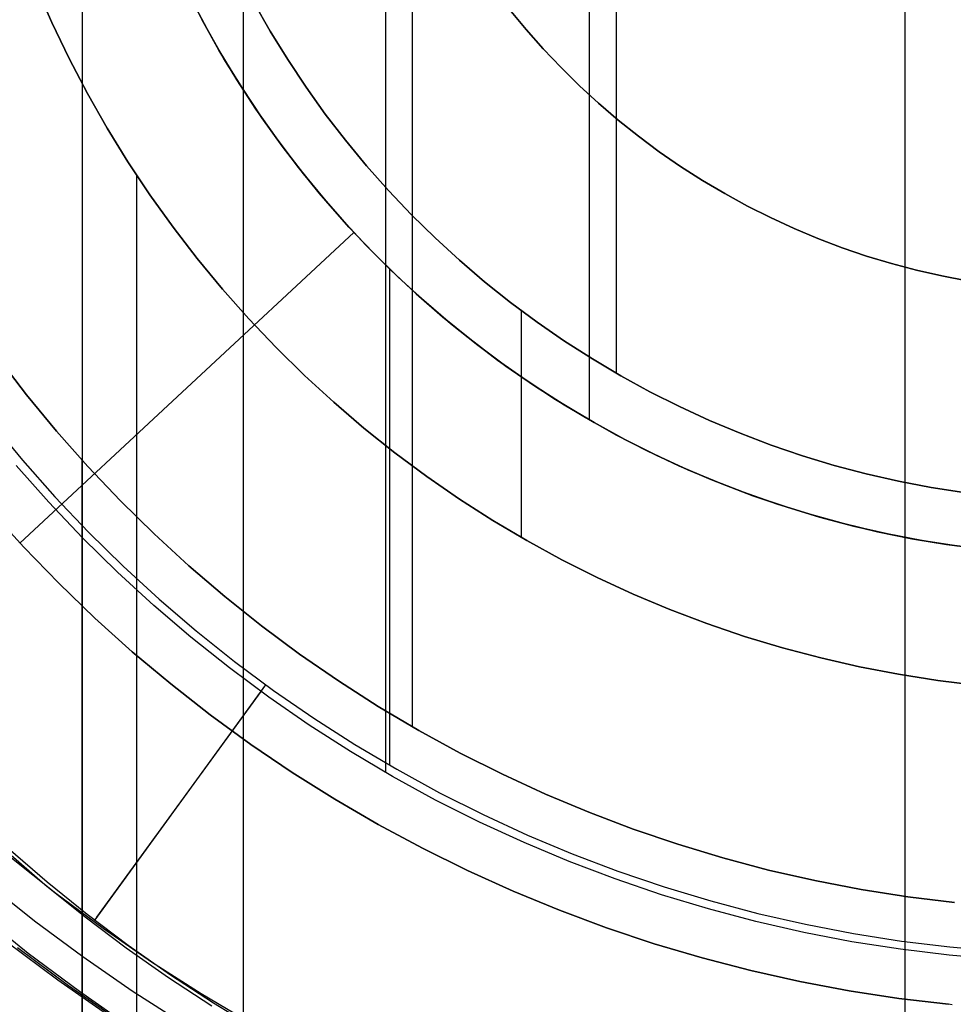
# Model space of a CAD drawing. Header units: millimetres. Extents: x 9001 to 10165, y -167 to 850.
# Tile 102 of 216: x 9571 to 9580, y 468 to 478. Entities that reach past the tile are written whole.
import ezdxf

# ---------------------------------------------------------------- set-up
doc = ezdxf.new("R2010")
doc.units = ezdxf.units.MM
for name, color, linetype in [('1', 7, 'Continuous'), ('COLOR EXT', 7, 'Continuous'), ('PLASTICO NEGRO', 7, 'Continuous')]:
    doc.layers.add(name, color=color, linetype=linetype)

msp = doc.modelspace()

# ---------------------------------------------------------------- linework, layer by layer
at = {"layer": '1', "color": 250, "true_color": 0x111111}
for p, q in [((9571.7692, 500.1685, 107.4778), (9571.7692, 465.5238, 107.4778)), ((9573.3578, 497.417, 229.4656), (9573.3578, 468.2754, 229.4656)), ((9575.0231, 494.5326, 227.8074), (9575.0231, 471.1597, 227.8074)), ((9576.7704, 491.5061, 29.0793), (9576.7704, 474.1862, 29.0793)), ((9577.0358, 491.0465, 226.5104), (9577.0358, 474.6459, 226.5104)), ((9574.7616, 480.4726, 105.1278), (9574.7616, 470.7068, 105.1278)), ((9571.3123, 478.4614, 145.4778), (9571.4699, 478.103, 145.4778)), ((9571.4699, 478.103, 251.5104), (9571.3123, 478.4614, 251.5104)), ((9571.4699, 478.103, 198.4941), (9571.3123, 478.4614, 198.4941)), ((9572.8371, 478.3526, 29.0793), (9572.9975, 478.047, 29.0793)), ((9572.8371, 478.3526, 39.3074), (9572.9975, 478.047, 39.3074)), ((9572.9975, 478.047, 34.1934), (9572.8371, 478.3526, 34.1934)), ((9573.4632, 478.3017, 251.5104), (9573.625, 478.0177, 251.5104)), ((9573.625, 478.0177, 226.5104), (9573.4632, 478.3017, 226.5104)), ((9573.625, 478.0177, 239.0104), (9573.4632, 478.3017, 239.0104)), ((9575.9849, 478.2326, 105.1278), (9576.1476, 478.0356, 105.1278)), ((9575.9849, 478.2326, 107.4778), (9576.1476, 478.0356, 107.4778)), ((9576.1476, 478.0356, 106.3028), (9575.9849, 478.2326, 106.3028)), ((9571.4699, 478.103, 145.4778), (9571.6397, 477.7503, 145.4778)), ((9571.6397, 477.7503, 251.5104), (9571.4699, 478.103, 251.5104)), ((9571.6397, 477.7503, 198.4941), (9571.4699, 478.103, 198.4941)), ((9572.9975, 478.047, 29.0793), (9573.1684, 477.747, 29.0793)), ((9572.9975, 478.047, 39.3074), (9573.1684, 477.747, 39.3074)), ((9573.1684, 477.747, 34.1934), (9572.9975, 478.047, 34.1934)), ((9573.625, 478.0177, 251.5104), (9573.7965, 477.7394, 251.5104)), ((9573.7965, 477.7394, 226.5104), (9573.625, 478.0177, 226.5104)), ((9573.7965, 477.7394, 239.0104), (9573.625, 478.0177, 239.0104)), ((9576.1476, 478.0356, 105.1278), (9576.317, 477.8444, 105.1278)), ((9576.1476, 478.0356, 107.4778), (9576.317, 477.8444, 107.4778)), ((9576.317, 477.8444, 106.3028), (9576.1476, 478.0356, 106.3028)), ((9576.317, 477.8444, 105.1278), (9576.4929, 477.6592, 105.1278)), ((9576.317, 477.8444, 107.4778), (9576.4929, 477.6592, 107.4778)), ((9576.4929, 477.6592, 106.3028), (9576.317, 477.8444, 106.3028)), ((9571.6397, 477.7503, 145.4778), (9571.8216, 477.4037, 145.4778)), ((9571.8216, 477.4037, 251.5104), (9571.6397, 477.7503, 251.5104)), ((9571.8216, 477.4037, 198.4941), (9571.6397, 477.7503, 198.4941)), ((9573.1684, 477.747, 29.0793), (9573.3495, 477.4531, 29.0793)), ((9573.1684, 477.747, 39.3074), (9573.3495, 477.4531, 39.3074)), ((9573.3495, 477.4531, 34.1934), (9573.1684, 477.747, 34.1934)), ((9573.7965, 477.7394, 251.5104), (9573.9775, 477.4672, 251.5104)), ((9573.9775, 477.4672, 226.5104), (9573.7965, 477.7394, 226.5104)), ((9573.9775, 477.4672, 239.0104), (9573.7965, 477.7394, 239.0104)), ((9576.4929, 477.6592, 105.1278), (9576.6751, 477.4801, 105.1278)), ((9576.4929, 477.6592, 107.4778), (9576.6751, 477.4801, 107.4778)), ((9576.6751, 477.4801, 106.3028), (9576.4929, 477.6592, 106.3028)), ((9571.8216, 477.4037, 145.4778), (9572.0154, 477.0635, 145.4778)), ((9572.0154, 477.0635, 251.5104), (9571.8216, 477.4037, 251.5104)), ((9572.0154, 477.0635, 198.4941), (9571.8216, 477.4037, 198.4941)), ((9573.3495, 477.4531, 29.0793), (9573.5407, 477.1657, 29.0793)), ((9573.3495, 477.4531, 39.3074), (9573.5407, 477.1657, 39.3074)), ((9573.5407, 477.1657, 34.1934), (9573.3495, 477.4531, 34.1934)), ((9573.9775, 477.4672, 251.5104), (9574.1678, 477.2015, 251.5104)), ((9574.1678, 477.2015, 226.5104), (9573.9775, 477.4672, 226.5104)), ((9574.1678, 477.2015, 239.0104), (9573.9775, 477.4672, 239.0104)), ((9576.6751, 477.4801, 105.1278), (9576.8634, 477.3074, 105.1278)), ((9576.6751, 477.4801, 107.4778), (9576.8634, 477.3074, 107.4778)), ((9576.8634, 477.3074, 106.3028), (9576.6751, 477.4801, 106.3028)), ((9576.8634, 477.3074, 105.1278), (9577.0574, 477.1414, 105.1278)), ((9576.8634, 477.3074, 107.4778), (9577.0574, 477.1414, 107.4778)), ((9577.0574, 477.1414, 106.3028), (9576.8634, 477.3074, 106.3028)), ((9574.1678, 477.2015, 251.5104), (9574.3672, 476.9424, 251.5104)), ((9574.3672, 476.9424, 226.5104), (9574.1678, 477.2015, 226.5104)), ((9574.3672, 476.9424, 239.0104), (9574.1678, 477.2015, 239.0104)), ((9573.5407, 477.1657, 29.0793), (9573.7416, 476.885, 29.0793)), ((9573.5407, 477.1657, 39.3074), (9573.7416, 476.885, 39.3074)), ((9573.7416, 476.885, 34.1934), (9573.5407, 477.1657, 34.1934)), ((9577.0574, 477.1414, 105.1278), (9577.2572, 476.9821, 105.1278)), ((9577.0574, 477.1414, 107.4778), (9577.2572, 476.9821, 107.4778)), ((9577.2572, 476.9821, 106.3028), (9577.0574, 477.1414, 106.3028)), ((9572.0154, 477.0635, 145.4778), (9572.2208, 476.7303, 145.4778)), ((9572.2208, 476.7303, 251.5104), (9572.0154, 477.0635, 251.5104)), ((9572.2208, 476.7303, 198.4941), (9572.0154, 477.0635, 198.4941)), ((9574.3672, 476.9424, 251.5104), (9574.5754, 476.6904, 251.5104)), ((9574.5754, 476.6904, 226.5104), (9574.3672, 476.9424, 226.5104)), ((9574.5754, 476.6904, 239.0104), (9574.3672, 476.9424, 239.0104)), ((9577.2572, 476.9821, 105.1278), (9577.4623, 476.8298, 105.1278)), ((9577.2572, 476.9821, 107.4778), (9577.4623, 476.8298, 107.4778)), ((9577.4623, 476.8298, 106.3028), (9577.2572, 476.9821, 106.3028)), ((9573.7416, 476.885, 29.0793), (9573.9522, 476.6115, 29.0793)), ((9573.7416, 476.885, 39.3074), (9573.9522, 476.6115, 39.3074)), ((9573.9522, 476.6115, 34.1934), (9573.7416, 476.885, 34.1934)), ((9577.4623, 476.8298, 105.1278), (9577.6725, 476.6847, 105.1278)), ((9577.4623, 476.8298, 107.4778), (9577.6725, 476.6847, 107.4778)), ((9577.6725, 476.6847, 106.3028), (9577.4623, 476.8298, 106.3028)), ((9572.2208, 476.7303, 145.4778), (9572.4376, 476.4043, 145.4778)), ((9572.4376, 476.4043, 251.5104), (9572.2208, 476.7303, 251.5104)), ((9572.4376, 476.4043, 198.4941), (9572.2208, 476.7303, 198.4941)), ((9574.5754, 476.6904, 251.5104), (9574.7921, 476.4457, 251.5104)), ((9574.7921, 476.4457, 226.5104), (9574.5754, 476.6904, 226.5104)), ((9574.7921, 476.4457, 239.0104), (9574.5754, 476.6904, 239.0104)), ((9577.6725, 476.6847, 105.1278), (9577.8876, 476.5469, 105.1278)), ((9577.6725, 476.6847, 107.4778), (9577.8876, 476.5469, 107.4778)), ((9577.8876, 476.5469, 106.3028), (9577.6725, 476.6847, 106.3028)), ((9572.3065, 476.5986, 145.4778), (9572.3065, 466.3019, 145.4778)), ((9573.9522, 476.6115, 29.0793), (9574.172, 476.3453, 29.0793)), ((9573.9522, 476.6115, 39.3074), (9574.172, 476.3453, 39.3074)), ((9574.172, 476.3453, 34.1934), (9573.9522, 476.6115, 34.1934)), ((9577.8876, 476.5469, 105.1278), (9578.1073, 476.4167, 105.1278)), ((9577.8876, 476.5469, 107.4778), (9578.1073, 476.4167, 107.4778)), ((9578.1073, 476.4167, 106.3028), (9577.8876, 476.5469, 106.3028)), ((9574.7921, 476.4457, 251.5104), (9575.0172, 476.2087, 251.5104)), ((9575.0172, 476.2087, 226.5104), (9574.7921, 476.4457, 226.5104)), ((9575.0172, 476.2087, 239.0104), (9574.7921, 476.4457, 239.0104)), ((9572.4376, 476.4043, 145.4778), (9572.6655, 476.086, 145.4778)), ((9572.6655, 476.086, 251.5104), (9572.4376, 476.4043, 251.5104)), ((9572.6655, 476.086, 198.4941), (9572.4376, 476.4043, 198.4941)), ((9574.172, 476.3453, 29.0793), (9574.4009, 476.087, 29.0793)), ((9574.172, 476.3453, 39.3074), (9574.4009, 476.087, 39.3074)), ((9574.4009, 476.087, 34.1934), (9574.172, 476.3453, 34.1934)), ((9578.1073, 476.4167, 105.1278), (9578.3314, 476.2941, 105.1278)), ((9578.1073, 476.4167, 107.4778), (9578.3314, 476.2941, 107.4778)), ((9578.3314, 476.2941, 106.3028), (9578.1073, 476.4167, 106.3028)), ((9578.3314, 476.2941, 105.1278), (9578.5596, 476.1793, 105.1278)), ((9578.3314, 476.2941, 107.4778), (9578.5596, 476.1793, 107.4778)), ((9578.5596, 476.1793, 106.3028), (9578.3314, 476.2941, 106.3028)), ((9575.0172, 476.2087, 251.5104), (9575.2503, 475.9796, 251.5104)), ((9575.2503, 475.9796, 226.5104), (9575.0172, 476.2087, 226.5104)), ((9575.2503, 475.9796, 239.0104), (9575.0172, 476.2087, 239.0104)), ((9578.5596, 476.1793, 105.1278), (9578.7917, 476.0725, 105.1278)), ((9578.5596, 476.1793, 107.4778), (9578.7917, 476.0725, 107.4778)), ((9578.7917, 476.0725, 106.3028), (9578.5596, 476.1793, 106.3028)), ((9572.6655, 476.086, 145.4778), (9572.9043, 475.7758, 145.4778)), ((9572.9043, 475.7758, 251.5104), (9572.6655, 476.086, 251.5104)), ((9572.9043, 475.7758, 198.4941), (9572.6655, 476.086, 198.4941)), ((9574.4009, 476.087, 29.0793), (9574.6386, 475.8366, 29.0793)), ((9574.4009, 476.087, 39.3074), (9574.6386, 475.8366, 39.3074)), ((9574.6386, 475.8366, 34.1934), (9574.4009, 476.087, 34.1934)), ((9578.7917, 476.0725, 105.1278), (9579.0272, 475.9737, 105.1278)), ((9578.7917, 476.0725, 107.4778), (9579.0272, 475.9737, 107.4778)), ((9579.0272, 475.9737, 106.3028), (9578.7917, 476.0725, 106.3028)), ((9575.2503, 475.9796, 251.5104), (9575.4912, 475.7586, 251.5104)), ((9575.4912, 475.7586, 226.5104), (9575.2503, 475.9796, 226.5104)), ((9575.4912, 475.7586, 239.0104), (9575.2503, 475.9796, 239.0104)), ((9579.0272, 475.9737, 105.1278), (9579.2661, 475.8831, 105.1278)), ((9579.0272, 475.9737, 107.4778), (9579.2661, 475.8831, 107.4778)), ((9579.2661, 475.8831, 106.3028), (9579.0272, 475.9737, 106.3028)), ((9579.2661, 475.8831, 105.1278), (9579.5079, 475.8008, 105.1278)), ((9579.2661, 475.8831, 107.4778), (9579.5079, 475.8008, 107.4778)), ((9579.5079, 475.8008, 106.3028), (9579.2661, 475.8831, 106.3028)), ((9572.9043, 475.7758, 145.4778), (9573.1536, 475.474, 145.4778)), ((9573.1536, 475.474, 251.5104), (9572.9043, 475.7758, 251.5104)), ((9573.1536, 475.474, 198.4941), (9572.9043, 475.7758, 198.4941)), ((9574.6386, 475.8366, 29.0793), (9574.8848, 475.5946, 29.0793)), ((9574.6386, 475.8366, 39.3074), (9574.8848, 475.5946, 39.3074)), ((9574.8848, 475.5946, 34.1934), (9574.6386, 475.8366, 34.1934)), ((9575.4912, 475.7586, 251.5104), (9575.7396, 475.5461, 251.5104)), ((9575.7396, 475.5461, 226.5104), (9575.4912, 475.7586, 226.5104)), ((9575.7396, 475.5461, 239.0104), (9575.4912, 475.7586, 239.0104)), ((9579.5079, 475.8008, 105.1278), (9579.7525, 475.7269, 105.1278)), ((9579.5079, 475.8008, 107.4778), (9579.7525, 475.7269, 107.4778)), ((9579.7525, 475.7269, 106.3028), (9579.5079, 475.8008, 106.3028)), ((9574.8024, 475.6738, 39.3074), (9574.8024, 470.7775, 39.3074)), ((9579.7525, 475.7269, 105.1278), (9579.9994, 475.6615, 105.1278)), ((9579.7525, 475.7269, 107.4778), (9579.9994, 475.6615, 107.4778)), ((9579.9994, 475.6615, 106.3028), (9579.7525, 475.7269, 106.3028)), ((9579.9994, 475.6615, 105.1278), (9580.2484, 475.6047, 105.1278)), ((9579.9994, 475.6615, 107.4778), (9580.2484, 475.6047, 107.4778)), ((9580.2484, 475.6047, 106.3028), (9579.9994, 475.6615, 106.3028)), ((9574.8848, 475.5946, 29.0793), (9575.1392, 475.3613, 29.0793)), ((9574.8848, 475.5946, 39.3074), (9575.1392, 475.3613, 39.3074)), ((9575.1392, 475.3613, 34.1934), (9574.8848, 475.5946, 34.1934)), ((9580.2484, 475.6047, 105.1278), (9580.4993, 475.5565, 105.1278)), ((9580.2484, 475.6047, 107.4778), (9580.4993, 475.5565, 107.4778)), ((9580.4993, 475.5565, 106.3028), (9580.2484, 475.6047, 106.3028)), ((9573.1536, 475.474, 145.4778), (9573.4132, 475.181, 145.4778)), ((9573.4132, 475.181, 251.5104), (9573.1536, 475.474, 251.5104)), ((9573.4132, 475.181, 198.4941), (9573.1536, 475.474, 198.4941)), ((9575.7396, 475.5461, 251.5104), (9575.9952, 475.3423, 251.5104)), ((9575.9952, 475.3423, 226.5104), (9575.7396, 475.5461, 226.5104)), ((9575.9952, 475.3423, 239.0104), (9575.7396, 475.5461, 239.0104)), ((9575.1392, 475.3613, 29.0793), (9575.4015, 475.1369, 29.0793)), ((9575.1392, 475.3613, 39.3074), (9575.4015, 475.1369, 39.3074)), ((9575.4015, 475.1369, 34.1934), (9575.1392, 475.3613, 34.1934)), ((9575.9952, 475.3423, 251.5104), (9576.2576, 475.1474, 251.5104)), ((9576.2576, 475.1474, 226.5104), (9575.9952, 475.3423, 226.5104)), ((9576.2576, 475.1474, 239.0104), (9575.9952, 475.3423, 239.0104)), ((9576.1003, 475.2626, 251.5104), (9576.1003, 473.0255, 251.5104)), ((9573.4132, 475.181, 145.4778), (9573.6828, 474.8971, 145.4778)), ((9573.6828, 474.8971, 251.5104), (9573.4132, 475.181, 251.5104)), ((9573.6828, 474.8971, 198.4941), (9573.4132, 475.181, 198.4941)), ((9575.4015, 475.1369, 29.0793), (9575.6714, 474.9217, 29.0793)), ((9575.4015, 475.1369, 39.3074), (9575.6714, 474.9217, 39.3074)), ((9575.6714, 474.9217, 34.1934), (9575.4015, 475.1369, 34.1934)), ((9576.2576, 475.1474, 251.5104), (9576.5266, 474.9618, 251.5104)), ((9576.5266, 474.9618, 226.5104), (9576.2576, 475.1474, 226.5104)), ((9576.5266, 474.9618, 239.0104), (9576.2576, 475.1474, 239.0104)), ((9573.6828, 474.8971, 145.4778), (9573.9619, 474.6227, 145.4778)), ((9573.9619, 474.6227, 251.5104), (9573.6828, 474.8971, 251.5104)), ((9573.9619, 474.6227, 198.4941), (9573.6828, 474.8971, 198.4941)), ((9575.6714, 474.9217, 29.0793), (9575.9486, 474.7159, 29.0793)), ((9575.6714, 474.9217, 39.3074), (9575.9486, 474.7159, 39.3074)), ((9575.9486, 474.7159, 34.1934), (9575.6714, 474.9217, 34.1934)), ((9576.5266, 474.9618, 251.5104), (9576.8019, 474.7855, 251.5104)), ((9576.8019, 474.7855, 226.5104), (9576.5266, 474.9618, 226.5104)), ((9576.8019, 474.7855, 239.0104), (9576.5266, 474.9618, 239.0104)), ((9571.22, 474.4326, 227.8074), (9570.9358, 474.8018, 227.8074)), ((9570.9358, 474.8018, 225.2), (9571.22, 474.4326, 225.2)), ((9571.22, 474.4326, 226.5037), (9570.9358, 474.8018, 226.5037)), ((9576.8019, 474.7855, 251.5104), (9577.0831, 474.6188, 251.5104)), ((9577.0831, 474.6188, 226.5104), (9576.8019, 474.7855, 226.5104)), ((9577.0831, 474.6188, 239.0104), (9576.8019, 474.7855, 239.0104)), ((9575.9486, 474.7159, 29.0793), (9576.2327, 474.5198, 29.0793)), ((9575.9486, 474.7159, 39.3074), (9576.2327, 474.5198, 39.3074)), ((9576.2327, 474.5198, 34.1934), (9575.9486, 474.7159, 34.1934)), ((9573.9619, 474.6227, 145.4778), (9574.2504, 474.3581, 145.4778)), ((9574.2504, 474.3581, 251.5104), (9573.9619, 474.6227, 251.5104)), ((9574.2504, 474.3581, 198.4941), (9573.9619, 474.6227, 198.4941)), ((9577.0831, 474.6188, 251.5104), (9577.3698, 474.4619, 251.5104)), ((9577.3698, 474.4619, 226.5104), (9577.0831, 474.6188, 226.5104)), ((9577.3698, 474.4619, 239.0104), (9577.0831, 474.6188, 239.0104)), ((9576.2327, 474.5198, 29.0793), (9576.5234, 474.3336, 29.0793)), ((9576.2327, 474.5198, 39.3074), (9576.5234, 474.3336, 39.3074)), ((9576.5234, 474.3336, 34.1934), (9576.2327, 474.5198, 34.1934)), ((9571.5166, 474.0735, 227.8074), (9571.22, 474.4326, 227.8074)), ((9571.22, 474.4326, 225.2), (9571.5166, 474.0735, 225.2)), ((9571.5166, 474.0735, 226.5037), (9571.22, 474.4326, 226.5037)), ((9577.3698, 474.4619, 251.5104), (9577.6618, 474.315, 251.5104)), ((9577.6618, 474.315, 226.5104), (9577.3698, 474.4619, 226.5104)), ((9577.6618, 474.315, 239.0104), (9577.3698, 474.4619, 239.0104)), ((9574.2504, 474.3581, 145.4778), (9574.5479, 474.1036, 145.4778)), ((9574.5479, 474.1036, 251.5104), (9574.2504, 474.3581, 251.5104)), ((9574.5479, 474.1036, 198.4941), (9574.2504, 474.3581, 198.4941)), ((9576.5234, 474.3336, 29.0793), (9576.8203, 474.1576, 29.0793)), ((9576.5234, 474.3336, 39.3074), (9576.8203, 474.1576, 39.3074)), ((9576.8203, 474.1576, 34.1934), (9576.5234, 474.3336, 34.1934)), ((9577.6618, 474.315, 251.5104), (9577.9588, 474.1783, 251.5104)), ((9577.9588, 474.1783, 226.5104), (9577.6618, 474.315, 226.5104)), ((9577.9588, 474.1783, 239.0104), (9577.6618, 474.315, 239.0104)), ((9570.8748, 474.1574, 39.3074), (9571.1812, 473.7865, 39.3074)), ((9574.5479, 474.1036, 145.4778), (9574.854, 473.8595, 145.4778)), ((9574.854, 473.8595, 251.5104), (9574.5479, 474.1036, 251.5104)), ((9574.854, 473.8595, 198.4941), (9574.5479, 474.1036, 198.4941)), ((9576.8203, 474.1576, 29.0793), (9577.1232, 473.9919, 29.0793)), ((9576.8203, 474.1576, 39.3074), (9577.1232, 473.9919, 39.3074)), ((9577.1232, 473.9919, 34.1934), (9576.8203, 474.1576, 34.1934)), ((9577.9588, 474.1783, 251.5104), (9578.2602, 474.0519, 251.5104)), ((9578.2602, 474.0519, 226.5104), (9577.9588, 474.1783, 226.5104)), ((9578.2602, 474.0519, 239.0104), (9577.9588, 474.1783, 239.0104)), ((9571.8256, 473.7248, 227.8074), (9571.5166, 474.0735, 227.8074)), ((9571.5166, 474.0735, 225.2), (9571.8256, 473.7248, 225.2)), ((9571.8256, 473.7248, 226.5037), (9571.5166, 474.0735, 226.5037)), ((9578.2602, 474.0519, 251.5104), (9578.5658, 473.936, 251.5104)), ((9578.5658, 473.936, 226.5104), (9578.2602, 474.0519, 226.5104)), ((9578.5658, 473.936, 239.0104), (9578.2602, 474.0519, 239.0104)), ((9577.1232, 473.9919, 29.0793), (9577.4315, 473.8368, 29.0793)), ((9577.1232, 473.9919, 39.3074), (9577.4315, 473.8368, 39.3074)), ((9577.4315, 473.8368, 34.1934), (9577.1232, 473.9919, 34.1934)), ((9578.5658, 473.936, 251.5104), (9578.8753, 473.8307, 251.5104)), ((9578.8753, 473.8307, 226.5104), (9578.5658, 473.936, 226.5104)), ((9578.8753, 473.8307, 239.0104), (9578.5658, 473.936, 239.0104)), ((9574.854, 473.8595, 145.4778), (9575.1683, 473.6261, 145.4778)), ((9575.1683, 473.6261, 251.5104), (9574.854, 473.8595, 251.5104)), ((9575.1683, 473.6261, 198.4941), (9574.854, 473.8595, 198.4941)), ((9577.4315, 473.8368, 29.0793), (9577.7451, 473.6924, 29.0793)), ((9577.4315, 473.8368, 39.3074), (9577.7451, 473.6924, 39.3074)), ((9577.7451, 473.6924, 34.1934), (9577.4315, 473.8368, 34.1934)), ((9578.8753, 473.8307, 251.5104), (9579.1882, 473.7361, 251.5104)), ((9579.1882, 473.7361, 226.5104), (9578.8753, 473.8307, 226.5104)), ((9579.1882, 473.7361, 239.0104), (9578.8753, 473.8307, 239.0104)), ((9571.4401, 473.3713, 105.1278), (9571.1192, 473.7335, 105.1278)), ((9571.1812, 473.7865, 39.3074), (9571.5003, 473.4264, 39.3074)), ((9571.7671, 473.7889, 225.2), (9571.7671, 465.5202, 225.2)), ((9572.1463, 473.387, 227.8074), (9571.8256, 473.7248, 227.8074)), ((9571.8256, 473.7248, 225.2), (9572.1463, 473.387, 225.2)), ((9572.1463, 473.387, 226.5037), (9571.8256, 473.7248, 226.5037)), ((9579.1882, 473.7361, 251.5104), (9579.5042, 473.6524, 251.5104)), ((9579.5042, 473.6524, 226.5104), (9579.1882, 473.7361, 226.5104)), ((9579.5042, 473.6524, 239.0104), (9579.1882, 473.7361, 239.0104)), ((9575.1683, 473.6261, 145.4778), (9575.4904, 473.4038, 145.4778)), ((9575.4904, 473.4038, 251.5104), (9575.1683, 473.6261, 251.5104)), ((9575.4904, 473.4038, 198.4941), (9575.1683, 473.6261, 198.4941)), ((9577.7451, 473.6924, 29.0793), (9578.0635, 473.5589, 29.0793)), ((9577.7451, 473.6924, 39.3074), (9578.0635, 473.5589, 39.3074)), ((9578.0635, 473.5589, 34.1934), (9577.7451, 473.6924, 34.1934)), ((9579.5042, 473.6524, 251.5104), (9579.8229, 473.5797, 251.5104)), ((9579.8229, 473.5797, 226.5104), (9579.5042, 473.6524, 226.5104)), ((9579.8229, 473.5797, 239.0104), (9579.5042, 473.6524, 239.0104)), ((9578.0635, 473.5589, 29.0793), (9578.3862, 473.4365, 29.0793)), ((9578.0635, 473.5589, 39.3074), (9578.3862, 473.4365, 39.3074)), ((9578.3862, 473.4365, 34.1934), (9578.0635, 473.5589, 34.1934)), ((9579.8229, 473.5797, 251.5104), (9580.1439, 473.518, 251.5104)), ((9580.1439, 473.518, 226.5104), (9579.8229, 473.5797, 226.5104)), ((9580.1439, 473.518, 239.0104), (9579.8229, 473.5797, 239.0104)), ((9580.1439, 473.518, 251.5104), (9580.4668, 473.4674, 251.5104)), ((9580.4668, 473.4674, 226.5104), (9580.1439, 473.518, 226.5104)), ((9580.4668, 473.4674, 239.0104), (9580.1439, 473.518, 239.0104)), ((9571.5003, 473.4264, 39.3074), (9571.8315, 473.0775, 39.3074)), ((9578.3862, 473.4365, 29.0793), (9578.713, 473.3253, 29.0793)), ((9578.3862, 473.4365, 39.3074), (9578.713, 473.3253, 39.3074)), ((9578.713, 473.3253, 34.1934), (9578.3862, 473.4365, 34.1934)), ((9571.7733, 473.0203, 105.1278), (9571.4401, 473.3713, 105.1278)), ((9572.4785, 473.0604, 227.8074), (9572.1463, 473.387, 227.8074)), ((9572.1463, 473.387, 225.2), (9572.4785, 473.0604, 225.2)), ((9572.4785, 473.0604, 226.5037), (9572.1463, 473.387, 226.5037)), ((9575.4904, 473.4038, 145.4778), (9575.8201, 473.1926, 145.4778)), ((9575.8201, 473.1926, 251.5104), (9575.4904, 473.4038, 251.5104)), ((9575.8201, 473.1926, 198.4941), (9575.4904, 473.4038, 198.4941)), ((9578.713, 473.3253, 29.0793), (9579.0435, 473.2255, 29.0793)), ((9578.713, 473.3253, 39.3074), (9579.0435, 473.2255, 39.3074)), ((9579.0435, 473.2255, 34.1934), (9578.713, 473.3253, 34.1934)), ((9579.0435, 473.2255, 29.0793), (9579.3772, 473.1371, 29.0793)), ((9579.0435, 473.2255, 39.3074), (9579.3772, 473.1371, 39.3074)), ((9579.3772, 473.1371, 34.1934), (9579.0435, 473.2255, 34.1934)), ((9575.8201, 473.1926, 145.4778), (9576.1569, 472.993, 145.4778)), ((9576.1569, 472.993, 251.5104), (9575.8201, 473.1926, 251.5104)), ((9576.1569, 472.993, 198.4941), (9575.8201, 473.1926, 198.4941)), ((9579.3772, 473.1371, 29.0793), (9579.7137, 473.0603, 29.0793)), ((9579.3772, 473.1371, 39.3074), (9579.7137, 473.0603, 39.3074)), ((9579.7137, 473.0603, 34.1934), (9579.3772, 473.1371, 34.1934)), ((9571.8315, 473.0775, 39.3074), (9572.1746, 472.7403, 39.3074)), ((9572.8219, 472.7455, 227.8074), (9572.4785, 473.0604, 227.8074)), ((9572.4785, 473.0604, 225.2), (9572.8219, 472.7455, 225.2)), ((9572.8219, 472.7455, 226.5037), (9572.4785, 473.0604, 226.5037)), ((9579.7137, 473.0603, 29.0793), (9580.0527, 472.9951, 29.0793)), ((9579.7137, 473.0603, 39.3074), (9580.0527, 472.9951, 39.3074)), ((9580.0527, 472.9951, 34.1934), (9579.7137, 473.0603, 34.1934)), ((9572.1184, 472.6811, 105.1278), (9571.7733, 473.0203, 105.1278)), ((9576.1569, 472.993, 145.4778), (9576.5003, 472.8051, 145.4778)), ((9576.5003, 472.8051, 251.5104), (9576.1569, 472.993, 251.5104)), ((9576.5003, 472.8051, 198.4941), (9576.1569, 472.993, 198.4941)), ((9580.0527, 472.9951, 29.0793), (9580.3938, 472.9417, 29.0793)), ((9580.0527, 472.9951, 39.3074), (9580.3938, 472.9417, 39.3074)), ((9580.3938, 472.9417, 34.1934), (9580.0527, 472.9951, 34.1934)), ((9572.1746, 472.7403, 39.3074), (9572.5291, 472.4151, 39.3074)), ((9573.1758, 472.4427, 227.8074), (9572.8219, 472.7455, 227.8074)), ((9572.8219, 472.7455, 225.2), (9573.1758, 472.4427, 225.2)), ((9573.1758, 472.4427, 226.5037), (9572.8219, 472.7455, 226.5037)), ((9576.5003, 472.8051, 145.4778), (9576.85, 472.6292, 145.4778)), ((9576.85, 472.6292, 251.5104), (9576.5003, 472.8051, 251.5104)), ((9576.85, 472.6292, 198.4941), (9576.5003, 472.8051, 198.4941)), ((9572.475, 472.3541, 105.1278), (9572.1184, 472.6811, 105.1278)), ((9576.85, 472.6292, 145.4778), (9577.2056, 472.4655, 145.4778)), ((9577.2056, 472.4655, 251.5104), (9576.85, 472.6292, 251.5104)), ((9577.2056, 472.4655, 198.4941), (9576.85, 472.6292, 198.4941)), ((9573.54, 472.1522, 227.8074), (9573.1758, 472.4427, 227.8074)), ((9573.1758, 472.4427, 225.2), (9573.54, 472.1522, 225.2)), ((9573.54, 472.1522, 226.5037), (9573.1758, 472.4427, 226.5037)), ((9577.2056, 472.4655, 145.4778), (9577.5666, 472.3141, 145.4778)), ((9577.5666, 472.3141, 251.5104), (9577.2056, 472.4655, 251.5104)), ((9577.5666, 472.3141, 198.4941), (9577.2056, 472.4655, 198.4941)), ((9572.8427, 472.0395, 105.1278), (9572.475, 472.3541, 105.1278)), ((9572.5291, 472.4151, 39.3074), (9572.8947, 472.1024, 39.3074)), ((9577.5666, 472.3141, 145.4778), (9577.9326, 472.1753, 145.4778)), ((9577.9326, 472.1753, 251.5104), (9577.5666, 472.3141, 251.5104)), ((9577.9326, 472.1753, 198.4941), (9577.5666, 472.3141, 198.4941)), ((9573.914, 471.8745, 227.8074), (9573.54, 472.1522, 227.8074)), ((9573.54, 472.1522, 225.2), (9573.914, 471.8745, 225.2)), ((9573.914, 471.8745, 226.5037), (9573.54, 472.1522, 226.5037)), ((9577.9326, 472.1753, 145.4778), (9578.3032, 472.0492, 145.4778)), ((9578.3032, 472.0492, 251.5104), (9577.9326, 472.1753, 251.5104)), ((9578.3032, 472.0492, 198.4941), (9577.9326, 472.1753, 198.4941)), ((9572.8947, 472.1024, 39.3074), (9573.2708, 471.8024, 39.3074)), ((9573.2211, 471.7378, 105.1278), (9572.8427, 472.0395, 105.1278)), ((9578.3032, 472.0492, 145.4778), (9578.678, 471.9359, 145.4778)), ((9578.678, 471.9359, 251.5104), (9578.3032, 472.0492, 251.5104)), ((9578.678, 471.9359, 198.4941), (9578.3032, 472.0492, 198.4941)), ((9574.2974, 471.6099, 227.8074), (9573.914, 471.8745, 227.8074)), ((9573.914, 471.8745, 225.2), (9574.2974, 471.6099, 225.2)), ((9574.2974, 471.6099, 226.5037), (9573.914, 471.8745, 226.5037)), ((9578.678, 471.9359, 145.4778), (9579.0564, 471.8357, 145.4778)), ((9579.0564, 471.8357, 251.5104), (9578.678, 471.9359, 251.5104)), ((9579.0564, 471.8357, 198.4941), (9578.678, 471.9359, 198.4941)), ((9573.2708, 471.8024, 39.3074), (9573.6571, 471.5156, 39.3074)), ((9579.0564, 471.8357, 145.4778), (9579.4381, 471.7486, 145.4778)), ((9579.4381, 471.7486, 251.5104), (9579.0564, 471.8357, 251.5104)), ((9579.4381, 471.7486, 198.4941), (9579.0564, 471.8357, 198.4941)), ((9573.6096, 471.4493, 105.1278), (9573.2211, 471.7378, 105.1278)), ((9579.4381, 471.7486, 145.4778), (9579.8225, 471.6747, 145.4778)), ((9579.8225, 471.6747, 251.5104), (9579.4381, 471.7486, 251.5104)), ((9579.8225, 471.6747, 198.4941), (9579.4381, 471.7486, 198.4941)), ((9579.8225, 471.6747, 145.4778), (9580.2093, 471.6141, 145.4778)), ((9580.2093, 471.6141, 251.5104), (9579.8225, 471.6747, 251.5104)), ((9580.2093, 471.6141, 198.4941), (9579.8225, 471.6747, 198.4941)), ((9573.579, 471.5719, 39.3074), (9571.8928, 469.251, 40.001)), ((9574.6897, 471.3587, 227.8074), (9574.2974, 471.6099, 227.8074)), ((9574.2974, 471.6099, 225.2), (9574.6897, 471.3587, 225.2)), ((9574.6897, 471.3587, 226.5037), (9574.2974, 471.6099, 226.5037)), ((9580.2093, 471.6141, 145.4778), (9580.5979, 471.567, 145.4778)), ((9580.5979, 471.567, 251.5104), (9580.2093, 471.6141, 251.5104)), ((9580.5979, 471.567, 198.4941), (9580.2093, 471.6141, 198.4941)), ((9573.5311, 471.5059, 105.1278), (9571.9123, 469.2778, 104.4792)), ((9573.6571, 471.5156, 39.3074), (9574.053, 471.2424, 39.3074)), ((9574.0078, 471.1744, 105.1278), (9573.6096, 471.4493, 105.1278)), ((9575.0904, 471.1211, 227.8074), (9574.6897, 471.3587, 227.8074)), ((9574.6897, 471.3587, 225.2), (9575.0904, 471.1211, 225.2)), ((9575.0904, 471.1211, 226.5037), (9574.6897, 471.3587, 226.5037)), ((9574.053, 471.2424, 39.3074), (9574.4581, 470.9829, 39.3074)), ((9574.4153, 470.9134, 105.1278), (9574.0078, 471.1744, 105.1278)), ((9575.4991, 470.8975, 227.8074), (9575.0904, 471.1211, 227.8074)), ((9575.0904, 471.1211, 225.2), (9575.4991, 470.8975, 225.2)), ((9575.4991, 470.8975, 226.5037), (9575.0904, 471.1211, 226.5037)), ((9574.4581, 470.9829, 39.3074), (9574.8719, 470.7376, 39.3074)), ((9574.8315, 470.6667, 105.1278), (9574.4153, 470.9134, 105.1278)), ((9575.9153, 470.6882, 227.8074), (9575.4991, 470.8975, 227.8074)), ((9575.4991, 470.8975, 225.2), (9575.9153, 470.6882, 225.2)), ((9575.9153, 470.6882, 226.5037), (9575.4991, 470.8975, 226.5037)), ((9574.8719, 470.7376, 39.3074), (9575.294, 470.5067, 39.3074)), ((9575.2561, 470.4345, 105.1278), (9574.8315, 470.6667, 105.1278)), ((9576.3384, 470.4934, 227.8074), (9575.9153, 470.6882, 227.8074)), ((9575.9153, 470.6882, 225.2), (9576.3384, 470.4934, 225.2)), ((9576.3384, 470.4934, 226.5037), (9575.9153, 470.6882, 226.5037)), ((9575.294, 470.5067, 39.3074), (9575.7238, 470.2905, 39.3074)), ((9575.6884, 470.217, 105.1278), (9575.2561, 470.4345, 105.1278)), ((9576.768, 470.3132, 227.8074), (9576.3384, 470.4934, 227.8074)), ((9576.3384, 470.4934, 225.2), (9576.768, 470.3132, 225.2)), ((9576.768, 470.3132, 226.5037), (9576.3384, 470.4934, 226.5037)), ((9577.2036, 470.148, 227.8074), (9576.768, 470.3132, 227.8074)), ((9576.768, 470.3132, 225.2), (9577.2036, 470.148, 225.2)), ((9577.2036, 470.148, 226.5037), (9576.768, 470.3132, 226.5037)), ((9576.1279, 470.0146, 105.1278), (9575.6884, 470.217, 105.1278)), ((9575.7238, 470.2905, 39.3074), (9576.1607, 470.0893, 39.3074)), ((9577.6446, 469.998, 227.8074), (9577.2036, 470.148, 227.8074)), ((9577.2036, 470.148, 225.2), (9577.6446, 469.998, 225.2)), ((9577.6446, 469.998, 226.5037), (9577.2036, 470.148, 226.5037)), ((9576.5741, 469.8275, 105.1278), (9576.1279, 470.0146, 105.1278)), ((9576.1607, 470.0893, 39.3074), (9576.6044, 469.9033, 39.3074)), ((9571.0176, 469.9351, 39.9852), (9571.4023, 469.602, 39.9852)), ((9571.0389, 469.9607, 104.4947), (9571.4229, 469.6282, 104.4947)), ((9578.0905, 469.8632, 227.8074), (9577.6446, 469.998, 227.8074)), ((9577.6446, 469.998, 225.2), (9578.0905, 469.8632, 225.2)), ((9578.0905, 469.8632, 226.5037), (9577.6446, 469.998, 226.5037)), ((9571.5087, 469.5128, 229.4656), (9571.0546, 469.875, 229.4656)), ((9577.0266, 469.6559, 105.1278), (9576.5741, 469.8275, 105.1278)), ((9576.6044, 469.9033, 39.3074), (9577.0542, 469.7327, 39.3074)), ((9578.5408, 469.744, 227.8074), (9578.0905, 469.8632, 227.8074)), ((9578.0905, 469.8632, 225.2), (9578.5408, 469.744, 225.2)), ((9578.5408, 469.744, 226.5037), (9578.0905, 469.8632, 226.5037)), ((9577.0542, 469.7327, 39.3074), (9577.5096, 469.5777, 39.3074)), ((9578.995, 469.6403, 227.8074), (9578.5408, 469.744, 227.8074)), ((9578.5408, 469.744, 225.2), (9578.995, 469.6403, 225.2)), ((9578.995, 469.6403, 226.5037), (9578.5408, 469.744, 226.5037)), ((9571.4229, 469.6282, 104.4947), (9571.8179, 469.3089, 104.4947)), ((9577.4847, 469.5, 105.1278), (9577.0266, 469.6559, 105.1278)), ((9579.4525, 469.5524, 227.8074), (9578.995, 469.6403, 227.8074)), ((9578.995, 469.6403, 225.2), (9579.4525, 469.5524, 225.2)), ((9579.4525, 469.5524, 226.5037), (9578.995, 469.6403, 226.5037)), ((9570.8375, 469.6121, 228.5255), (9571.3008, 469.2426, 228.5255)), ((9571.4023, 469.602, 39.9852), (9571.7981, 469.282, 39.9852)), ((9577.5096, 469.5777, 39.3074), (9577.9702, 469.4386, 39.3074)), ((9579.9127, 469.4803, 227.8074), (9579.4525, 469.5524, 227.8074)), ((9579.4525, 469.5524, 225.2), (9579.9127, 469.4803, 225.2)), ((9579.9127, 469.4803, 226.5037), (9579.4525, 469.5524, 226.5037)), ((9571.975, 469.1666, 229.4656), (9571.5087, 469.5128, 229.4656)), ((9577.9479, 469.3601, 105.1278), (9577.4847, 469.5, 105.1278)), ((9577.9702, 469.4386, 39.3074), (9578.4352, 469.3154, 39.3074)), ((9580.3751, 469.4242, 227.8074), (9579.9127, 469.4803, 227.8074)), ((9579.9127, 469.4803, 225.2), (9580.3751, 469.4242, 225.2)), ((9580.3751, 469.4242, 226.5037), (9579.9127, 469.4803, 226.5037)), ((9578.4157, 469.2362, 105.1278), (9577.9479, 469.3601, 105.1278)), ((9571.3008, 469.2426, 228.5255), (9571.7765, 468.8894, 228.5255)), ((9571.7981, 469.282, 39.9852), (9572.2044, 468.9756, 39.9852)), ((9571.8179, 469.3089, 104.4947), (9572.2234, 469.0031, 104.4947)), ((9578.8874, 469.1285, 105.1278), (9578.4157, 469.2362, 105.1278)), ((9578.4352, 469.3154, 39.3074), (9578.9042, 469.2083, 39.3074)), ((9572.453, 468.8366, 229.4656), (9571.975, 469.1666, 229.4656)), ((9578.9042, 469.2083, 39.3074), (9579.3767, 469.1175, 39.3074)), ((9579.3626, 469.0372, 105.1278), (9578.8874, 469.1285, 105.1278)), ((9579.3767, 469.1175, 39.3074), (9579.8519, 469.0431, 39.3074)), ((9579.8519, 469.0431, 39.3074), (9580.3295, 468.9851, 39.3074)), ((9572.2044, 468.9756, 39.9852), (9572.6209, 468.6831, 39.9852)), ((9572.2234, 469.0031, 104.4947), (9572.6391, 468.7112, 104.4947)), ((9579.8407, 468.9623, 105.1278), (9579.3626, 469.0372, 105.1278)), ((9580.3211, 468.904, 105.1278), (9579.8407, 468.9623, 105.1278)), ((9580.3295, 468.9851, 39.3074), (9580.8088, 468.9436, 39.3074)), ((9571.7765, 468.8894, 228.5255), (9572.2642, 468.5528, 228.5255)), ((9580.8032, 468.8623, 105.1278), (9580.3211, 468.904, 105.1278)), ((9572.9421, 468.5234, 229.4656), (9572.453, 468.8366, 229.4656)), ((9572.6209, 468.6831, 39.9852), (9573.047, 468.4048, 39.9852)), ((9572.6391, 468.7112, 104.4947), (9573.0643, 468.4334, 104.4947)), ((9572.2642, 468.5528, 228.5255), (9572.7632, 468.2332, 228.5255)), ((9573.4418, 468.2272, 229.4656), (9572.9421, 468.5234, 229.4656)), ((9573.0643, 468.4334, 104.4947), (9573.4987, 468.1702, 104.4947))]:
    msp.add_line(p, q, dxfattribs=at)
at = {"layer": 'COLOR EXT', "color": 30, "true_color": 0xff8d00}
msp.add_line((9579.8841, 480.0052, 19.7621), (9579.8841, 465.2057, 19.7621), dxfattribs=at)
at = {"layer": 'PLASTICO NEGRO', "color": 254, "true_color": 0xcad1ee}
for p, q in [((9572.9496, 478.1349, 29.5621), (9573.1175, 477.8332, 29.5621)), ((9573.1175, 477.8332, 31.0621), (9572.9496, 478.1349, 31.0621)), ((9572.9496, 478.1349, 30.3121), (9573.1175, 477.8332, 30.3121)), ((9573.1175, 477.8332, 29.5621), (9573.2957, 477.5375, 29.5621)), ((9573.2957, 477.5375, 31.0621), (9573.1175, 477.8332, 31.0621)), ((9573.1175, 477.8332, 30.3121), (9573.2957, 477.5375, 30.3121)), ((9573.2957, 477.5375, 29.5621), (9573.4839, 477.2482, 29.5621)), ((9573.4839, 477.2482, 31.0621), (9573.2957, 477.5375, 31.0621)), ((9573.2957, 477.5375, 30.3121), (9573.4839, 477.2482, 30.3121)), ((9573.4839, 477.2482, 29.5621), (9573.6821, 476.9655, 29.5621)), ((9573.6821, 476.9655, 31.0621), (9573.4839, 477.2482, 31.0621)), ((9573.4839, 477.2482, 30.3121), (9573.6821, 476.9655, 30.3121)), ((9573.6821, 476.9655, 29.5621), (9573.8899, 476.6899, 29.5621)), ((9573.8899, 476.6899, 31.0621), (9573.6821, 476.9655, 31.0621)), ((9573.6821, 476.9655, 30.3121), (9573.8899, 476.6899, 30.3121)), ((9573.8899, 476.6899, 29.5621), (9574.1071, 476.4215, 29.5621)), ((9574.1071, 476.4215, 31.0621), (9573.8899, 476.6899, 31.0621)), ((9573.8899, 476.6899, 30.3121), (9574.1071, 476.4215, 30.3121)), ((9574.1071, 476.4215, 29.5621), (9574.3334, 476.1608, 29.5621)), ((9574.3334, 476.1608, 31.0621), (9574.1071, 476.4215, 31.0621)), ((9574.1071, 476.4215, 30.3121), (9574.3334, 476.1608, 30.3121)), ((9574.3334, 476.1608, 29.5621), (9574.5686, 475.9081, 29.5621)), ((9574.5686, 475.9081, 31.0621), (9574.3334, 476.1608, 31.0621)), ((9574.3334, 476.1608, 30.3121), (9574.5686, 475.9081, 30.3121)), ((9574.4499, 476.0335, 29.5621), (9571.1558, 472.9678, 29.5621)), ((9574.4499, 476.0335, 31.0621), (9571.1558, 472.9678, 31.0621)), ((9574.4499, 476.0335, 29.5621), (9574.4499, 476.0335, 31.0621)), ((9574.5686, 475.9081, 29.5621), (9574.8124, 475.6637, 29.5621)), ((9574.8124, 475.6637, 31.0621), (9574.5686, 475.9081, 31.0621)), ((9574.5686, 475.9081, 30.3121), (9574.8124, 475.6637, 30.3121)), ((9574.8124, 475.6637, 29.5621), (9575.0644, 475.4278, 29.5621)), ((9575.0644, 475.4278, 31.0621), (9574.8124, 475.6637, 31.0621)), ((9574.8124, 475.6637, 30.3121), (9575.0644, 475.4278, 30.3121)), ((9575.0644, 475.4278, 29.5621), (9575.3245, 475.2008, 29.5621)), ((9575.3245, 475.2008, 31.0621), (9575.0644, 475.4278, 31.0621)), ((9575.0644, 475.4278, 30.3121), (9575.3245, 475.2008, 30.3121)), ((9575.3245, 475.2008, 29.5621), (9575.5922, 474.9829, 29.5621)), ((9575.5922, 474.9829, 31.0621), (9575.3245, 475.2008, 31.0621)), ((9575.3245, 475.2008, 30.3121), (9575.5922, 474.9829, 30.3121)), ((9575.5922, 474.9829, 29.5621), (9575.8673, 474.7743, 29.5621)), ((9575.8673, 474.7743, 31.0621), (9575.5922, 474.9829, 31.0621)), ((9575.5922, 474.9829, 30.3121), (9575.8673, 474.7743, 30.3121)), ((9575.8673, 474.7743, 29.5621), (9576.1494, 474.5754, 29.5621)), ((9576.1494, 474.5754, 31.0621), (9575.8673, 474.7743, 31.0621)), ((9575.8673, 474.7743, 30.3121), (9576.1494, 474.5754, 30.3121)), ((9576.1494, 474.5754, 29.5621), (9576.4382, 474.3863, 29.5621)), ((9576.4382, 474.3863, 31.0621), (9576.1494, 474.5754, 31.0621)), ((9576.1494, 474.5754, 30.3121), (9576.4382, 474.3863, 30.3121)), ((9576.4382, 474.3863, 29.5621), (9576.7334, 474.2073, 29.5621)), ((9576.7334, 474.2073, 31.0621), (9576.4382, 474.3863, 31.0621)), ((9576.4382, 474.3863, 30.3121), (9576.7334, 474.2073, 30.3121)), ((9576.7334, 474.2073, 29.5621), (9577.0346, 474.0386, 29.5621)), ((9577.0346, 474.0386, 31.0621), (9576.7334, 474.2073, 31.0621)), ((9576.7334, 474.2073, 30.3121), (9577.0346, 474.0386, 30.3121)), ((9577.0346, 474.0386, 29.5621), (9577.3414, 473.8804, 29.5621)), ((9577.3414, 473.8804, 31.0621), (9577.0346, 474.0386, 31.0621)), ((9577.0346, 474.0386, 30.3121), (9577.3414, 473.8804, 30.3121)), ((9577.3414, 473.8804, 29.5621), (9577.6535, 473.7328, 29.5621)), ((9577.6535, 473.7328, 31.0621), (9577.3414, 473.8804, 31.0621)), ((9577.3414, 473.8804, 30.3121), (9577.6535, 473.7328, 30.3121)), ((9577.6535, 473.7328, 29.5621), (9577.9705, 473.5962, 29.5621)), ((9577.9705, 473.5962, 31.0621), (9577.6535, 473.7328, 31.0621)), ((9577.6535, 473.7328, 30.3121), (9577.9705, 473.5962, 30.3121)), ((9577.9705, 473.5962, 29.5621), (9578.2921, 473.4705, 29.5621)), ((9578.2921, 473.4705, 31.0621), (9577.9705, 473.5962, 31.0621)), ((9577.9705, 473.5962, 30.3121), (9578.2921, 473.4705, 30.3121)), ((9578.2921, 473.4705, 29.5621), (9578.6178, 473.3561, 29.5621)), ((9578.6178, 473.3561, 31.0621), (9578.2921, 473.4705, 31.0621)), ((9578.2921, 473.4705, 30.3121), (9578.6178, 473.3561, 30.3121)), ((9578.6178, 473.3561, 29.5621), (9578.9472, 473.2529, 29.5621)), ((9578.9472, 473.2529, 31.0621), (9578.6178, 473.3561, 31.0621)), ((9578.6178, 473.3561, 30.3121), (9578.9472, 473.2529, 30.3121)), ((9571.1935, 472.9274, 29.5621), (9570.8611, 473.2942, 29.5621)), ((9571.1935, 472.9274, 31.0621), (9570.8611, 473.2942, 31.0621)), ((9570.8611, 473.2942, 30.3121), (9571.1935, 472.9274, 30.3121)), ((9578.9472, 473.2529, 29.5621), (9579.28, 473.1612, 29.5621)), ((9579.28, 473.1612, 31.0621), (9578.9472, 473.2529, 31.0621)), ((9578.9472, 473.2529, 30.3121), (9579.28, 473.1612, 30.3121)), ((9579.28, 473.1612, 29.5621), (9579.6158, 473.081, 29.5621)), ((9579.6158, 473.081, 31.0621), (9579.28, 473.1612, 31.0621)), ((9579.28, 473.1612, 30.3121), (9579.6158, 473.081, 30.3121)), ((9579.6158, 473.081, 29.5621), (9579.9541, 473.0125, 29.5621)), ((9579.9541, 473.0125, 31.0621), (9579.6158, 473.081, 31.0621)), ((9579.6158, 473.081, 30.3121), (9579.9541, 473.0125, 30.3121)), ((9571.1558, 472.9678, 29.5621), (9571.1558, 472.9678, 31.0621)), ((9571.5383, 472.5721, 29.5621), (9571.1935, 472.9274, 29.5621)), ((9571.5383, 472.5721, 31.0621), (9571.1935, 472.9274, 31.0621)), ((9571.1935, 472.9274, 30.3121), (9571.5383, 472.5721, 30.3121)), ((9579.9541, 473.0125, 29.5621), (9580.2946, 472.9556, 29.5621)), ((9580.2946, 472.9556, 31.0621), (9579.9541, 473.0125, 31.0621)), ((9579.9541, 473.0125, 30.3121), (9580.2946, 472.9556, 30.3121)), ((9580.2946, 472.9556, 29.5621), (9580.6369, 472.9106, 29.5621)), ((9580.6369, 472.9106, 31.0621), (9580.2946, 472.9556, 31.0621)), ((9580.2946, 472.9556, 30.3121), (9580.6369, 472.9106, 30.3121)), ((9571.895, 472.2288, 29.5621), (9571.5383, 472.5721, 29.5621)), ((9571.895, 472.2288, 31.0621), (9571.5383, 472.5721, 31.0621)), ((9571.5383, 472.5721, 30.3121), (9571.895, 472.2288, 30.3121)), ((9572.2632, 471.8979, 29.5621), (9571.895, 472.2288, 29.5621)), ((9572.2632, 471.8979, 31.0621), (9571.895, 472.2288, 31.0621)), ((9571.895, 472.2288, 30.3121), (9572.2632, 471.8979, 30.3121)), ((9572.6425, 471.5797, 29.5621), (9572.2632, 471.8979, 29.5621)), ((9572.6425, 471.5797, 31.0621), (9572.2632, 471.8979, 31.0621)), ((9572.2632, 471.8979, 30.3121), (9572.6425, 471.5797, 30.3121)), ((9573.0324, 471.2747, 29.5621), (9572.6425, 471.5797, 29.5621)), ((9573.0324, 471.2747, 31.0621), (9572.6425, 471.5797, 31.0621)), ((9572.6425, 471.5797, 30.3121), (9573.0324, 471.2747, 30.3121)), ((9573.4325, 470.9831, 29.5621), (9573.0324, 471.2747, 29.5621)), ((9573.4325, 470.9831, 31.0621), (9573.0324, 471.2747, 31.0621)), ((9573.0324, 471.2747, 30.3121), (9573.4325, 470.9831, 30.3121)), ((9573.8423, 470.7054, 29.5621), (9573.4325, 470.9831, 29.5621)), ((9573.8423, 470.7054, 31.0621), (9573.4325, 470.9831, 31.0621)), ((9573.4325, 470.9831, 30.3121), (9573.8423, 470.7054, 30.3121)), ((9574.2614, 470.4418, 29.5621), (9573.8423, 470.7054, 29.5621)), ((9574.2614, 470.4418, 31.0621), (9573.8423, 470.7054, 31.0621)), ((9573.8423, 470.7054, 30.3121), (9574.2614, 470.4418, 30.3121)), ((9574.6892, 470.1927, 29.5621), (9574.2614, 470.4418, 29.5621)), ((9574.6892, 470.1927, 31.0621), (9574.2614, 470.4418, 31.0621)), ((9574.2614, 470.4418, 30.3121), (9574.6892, 470.1927, 30.3121)), ((9575.1253, 469.9584, 29.5621), (9574.6892, 470.1927, 29.5621)), ((9575.1253, 469.9584, 31.0621), (9574.6892, 470.1927, 31.0621)), ((9574.6892, 470.1927, 30.3121), (9575.1253, 469.9584, 30.3121)), ((9575.5692, 469.7391, 29.5621), (9575.1253, 469.9584, 29.5621)), ((9575.5692, 469.7391, 31.0621), (9575.1253, 469.9584, 31.0621)), ((9575.1253, 469.9584, 30.3121), (9575.5692, 469.7391, 30.3121)), ((9576.0202, 469.535, 29.5621), (9575.5692, 469.7391, 29.5621)), ((9576.0202, 469.535, 31.0621), (9575.5692, 469.7391, 31.0621)), ((9575.5692, 469.7391, 30.3121), (9576.0202, 469.535, 30.3121)), ((9576.478, 469.3465, 29.5621), (9576.0202, 469.535, 29.5621)), ((9576.478, 469.3465, 31.0621), (9576.0202, 469.535, 31.0621)), ((9576.0202, 469.535, 30.3121), (9576.478, 469.3465, 30.3121)), ((9576.9419, 469.1737, 29.5621), (9576.478, 469.3465, 29.5621)), ((9576.9419, 469.1737, 31.0621), (9576.478, 469.3465, 31.0621)), ((9576.478, 469.3465, 30.3121), (9576.9419, 469.1737, 30.3121)), ((9571.2381, 468.922, 29.115), (9570.7482, 469.3162, 29.0141)), ((9577.4115, 469.0168, 29.5621), (9576.9419, 469.1737, 29.5621)), ((9577.4115, 469.0168, 31.0621), (9576.9419, 469.1737, 31.0621)), ((9576.9419, 469.1737, 30.3121), (9577.4115, 469.0168, 30.3121)), ((9571.0269, 469.0365, 30.5956), (9571.5286, 468.6612, 30.6974)), ((9571.1325, 468.9793, 29.8553), (9571.6351, 468.6033, 29.9573)), ((9577.8861, 468.8761, 29.5621), (9577.4115, 469.0168, 29.5621)), ((9577.8861, 468.8761, 31.0621), (9577.4115, 469.0168, 31.0621)), ((9577.4115, 469.0168, 30.3121), (9577.8861, 468.8761, 30.3121)), ((9571.7415, 468.5455, 29.2171), (9571.2381, 468.922, 29.115)), ((9578.3653, 468.7516, 29.5621), (9577.8861, 468.8761, 29.5621)), ((9578.3653, 468.7516, 31.0621), (9577.8861, 468.8761, 31.0621)), ((9577.8861, 468.8761, 30.3121), (9578.3653, 468.7516, 30.3121)), ((9578.8484, 468.6436, 29.5621), (9578.3653, 468.7516, 29.5621)), ((9578.8484, 468.6436, 31.0621), (9578.3653, 468.7516, 31.0621)), ((9578.3653, 468.7516, 30.3121), (9578.8484, 468.6436, 30.3121)), ((9571.5286, 468.6612, 30.6974), (9572.0432, 468.3039, 30.8005)), ((9571.6351, 468.6033, 29.9573), (9572.1504, 468.2455, 30.0605)), ((9579.3349, 468.5521, 29.5621), (9578.8484, 468.6436, 29.5621)), ((9579.3349, 468.5521, 31.0621), (9578.8484, 468.6436, 31.0621)), ((9578.8484, 468.6436, 30.3121), (9579.3349, 468.5521, 30.3121)), ((9572.2576, 468.187, 29.3205), (9571.7415, 468.5455, 29.2171)), ((9579.8243, 468.4773, 29.5621), (9579.3349, 468.5521, 29.5621)), ((9579.8243, 468.4773, 31.0621), (9579.3349, 468.5521, 31.0621)), ((9579.3349, 468.5521, 30.3121), (9579.8243, 468.4773, 30.3121)), ((9580.316, 468.4193, 29.5621), (9579.8243, 468.4773, 29.5621)), ((9580.316, 468.4193, 31.0621), (9579.8243, 468.4773, 31.0621)), ((9579.8243, 468.4773, 30.3121), (9580.316, 468.4193, 30.3121)), ((9580.316, 468.4193, 29.5621), (9580.316, 468.4193, 31.0621)), ((9580.35, 468.4153, 29.5621), (9580.316, 468.4193, 29.5621)), ((9580.35, 468.4153, 30.3121), (9580.316, 468.4193, 30.3121))]:
    msp.add_line(p, q, dxfattribs=at)

doc.saveas('drawing.dxf')
